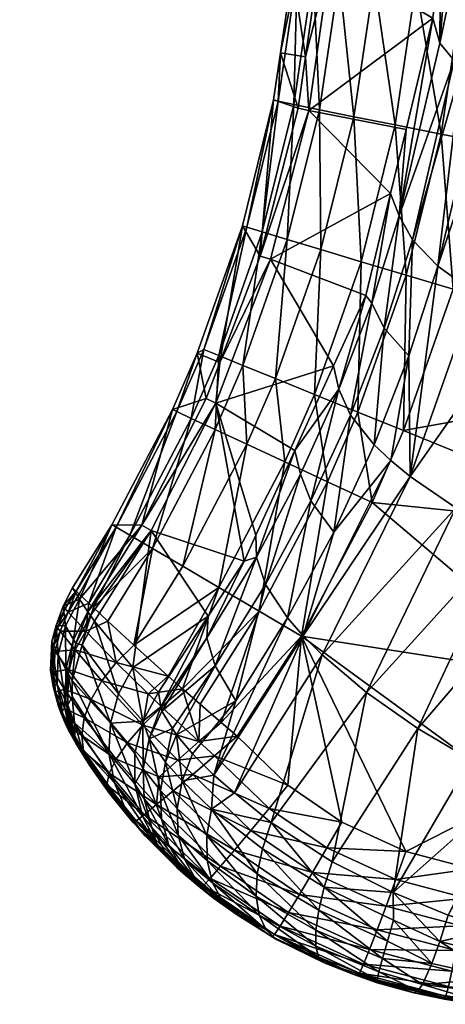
# Model space of a CAD drawing. Extents: x -0.176 to 0.176, y -0.227 to -0.001.
# Tile 20 of 256: x -0.14867 to -0.14549, y -0.04781 to -0.04047. Entities that reach past the tile are written whole.
import ezdxf

# ---------------------------------------------------------------- set-up
doc = ezdxf.new("R2010")
doc.units = 0
doc.layers.add('mesh', color=7, linetype='CONTINUOUS')

msp = doc.modelspace()

# ---------------------------------------------------------------- meshes
at = {"layer": 'mesh'}
mesh = msp.add_polyface(dxfattribs=at)
corners = [(-0.1474955, -0.0433924, -0.1514148), (-0.1475282, -0.0433773, -0.1510485), (-0.1479485, -0.0442549, -0.1514159), (-0.146973, -0.0420164, -0.1514171), (-0.1470072, -0.0420052, -0.1510505), (-0.1472937, -0.042929, -0.1514151), (-0.1467754, -0.0410676, -0.1510548), (-0.1467404, -0.0410764, -0.1514214), (-0.1468365, -0.0367152, -0.1514708), (-0.1470046, -0.0362304, -0.151114), (-0.1468726, -0.0367185, -0.1511052), (-0.1469688, -0.0362256, -0.1514794), (-0.147048, -0.0361066, -0.1511165), (-0.1472883, -0.0353124, -0.1514969), (-0.1473237, -0.0353201, -0.1511321), (-0.146854, -0.0361971, -0.1518269), (-0.1467204, -0.0366921, -0.1518186), (-0.1471837, -0.0429739, -0.1517636), (-0.1468593, -0.0420514, -0.1517658), (-0.1473878, -0.0434424, -0.1517633), (-0.147846, -0.0443145, -0.1517642), (-0.1466665, -0.0361463, -0.1521384), (-0.147177, -0.0352736, -0.1518441), (-0.1470028, -0.0430476, -0.1520758), (-0.1472107, -0.0435247, -0.1520754), (-0.1476776, -0.0444129, -0.1520761), (-0.1469737, -0.043635, -0.1523346), (-0.1467606, -0.0431462, -0.152335), (-0.1474522, -0.0445448, -0.1523353), (-0.1471819, -0.0447034, -0.152528), (-0.1466892, -0.0437673, -0.1525272), (-0.1472049, -0.043328, -0.1373248), (-0.1476878, -0.0442797, -0.1373248), (-0.1477571, -0.0442399, -0.1399415), (-0.1467979, -0.0422558, -0.1373248), (-0.1471757, -0.043026, -0.1399415), (-0.1468741, -0.0422316, -0.1399415), (-0.147278, -0.0432955, -0.1399415), (-0.1469592, -0.0354985, -0.1373248), (-0.1468717, -0.0360515, -0.1399415), (-0.1470342, -0.0355263, -0.1399415), (-0.1479799, -0.0442373, -0.1510497), (-0.1463262, -0.0430513, -0.1201713), (-0.146994, -0.0445072, -0.1209272), (-0.1469057, -0.0443147, -0.1208272), (-0.1473448, -0.0429561, -0.1510486), (-0.1466153, -0.0436815, -0.1204985)]
mesh.append_faces([[corners[k] for k in face] for face in [(0, 1, 2, 2), (3, 4, 5, 5), (3, 6, 4, 4), (7, 6, 3, 3), (8, 9, 10, 10), (11, 9, 8, 8), (11, 12, 9, 9), (13, 12, 11, 11), (13, 14, 12, 12), (11, 15, 13, 13), (8, 16, 11, 11), (3, 17, 18, 18), (5, 17, 3, 3), (5, 19, 17, 17), (0, 19, 5, 5), (0, 20, 19, 19), (2, 20, 0, 0), (15, 21, 22, 22), (17, 23, 18, 18), (17, 24, 23, 23), (19, 24, 17, 17), (19, 25, 24, 24), (20, 25, 19, 19), (23, 26, 27, 27), (24, 26, 23, 23), (24, 28, 26, 26), (25, 28, 24, 24), (26, 29, 30, 30), (28, 29, 26, 26), (31, 32, 33, 33), (34, 35, 36, 36), (31, 35, 34, 34), (31, 37, 35, 35), (33, 37, 31, 31), (38, 39, 40, 40), (1, 33, 41, 41), (1, 37, 33, 33), (4, 36, 35, 35), (6, 36, 4, 4), (12, 39, 9, 9), (14, 39, 12, 12), (14, 40, 39, 39), (34, 42, 31, 31), (31, 43, 32, 32), (31, 44, 43, 43), (0, 45, 1, 1), (5, 45, 0, 0), (5, 4, 45, 45), (45, 37, 1, 1), (45, 35, 37, 37), (4, 35, 45, 45), (46, 44, 31, 31)]])
mesh = msp.add_polyface(dxfattribs=at)
corners = [(-0.1455484, -0.042307, -0.1184191), (-0.1452269, -0.0409394, -0.1178103), (-0.1451187, -0.0410166, -0.1176574), (-0.1450939, -0.0397018, -0.117269), (-0.1453753, -0.0408334, -0.1180201), (-0.1454328, -0.0394011, -0.1179768), (-0.1455204, -0.0392455, -0.1183515), (-0.1455161, -0.0388432, -0.1181889), (-0.1440672, -0.0400262, -0.1165544), (-0.1444556, -0.0399455, -0.1167224), (-0.1444055, -0.0386397, -0.1161891), (-0.1448056, -0.0398353, -0.1169649), (-0.1449481, -0.0411002, -0.1175103), (-0.144769, -0.0385619, -0.1164458), (-0.1440046, -0.0386842, -0.1160057), (-0.1436665, -0.0400755, -0.1164643), (-0.1442233, -0.0413617, -0.1171153), (-0.1435918, -0.0386958, -0.1158997), (-0.1432125, -0.0386767, -0.1158653), (-0.143327, -0.0400918, -0.1164435), (-0.1447776, -0.0411838, -0.1173632), (-0.1446056, -0.0412438, -0.1172744), (-0.1443697, -0.0413261, -0.1171527), (-0.1453049, -0.0395537, -0.1176142), (-0.1454265, -0.0407722, -0.1181532), (-0.1453004, -0.0383246, -0.1171199), (-0.1450726, -0.0384546, -0.1167628), (-0.145446, -0.0381812, -0.1174941), (-0.1451648, -0.0413932, -0.1526821), (-0.1453648, -0.0402409, -0.1526563), (-0.1455249, -0.0413221, -0.1526496), (-0.1449997, -0.0402771, -0.1526889), (-0.1453231, -0.0396752, -0.1526608), (-0.1449568, -0.0396931, -0.1526935), (-0.1453224, -0.0385925, -0.1526711), (-0.1449562, -0.0385755, -0.1527041), (-0.1456723, -0.0396574, -0.1525452), (-0.1456714, -0.0386077, -0.1525553), (-0.1457128, -0.0402058, -0.1525407), (-0.1430371, -0.0404873, -0.1526316), (-0.143278, -0.0419052, -0.1526246), (-0.1427598, -0.0384549, -0.1526425), (-0.1458381, -0.0419323, -0.1191508), (-0.1455338, -0.0406438, -0.1184321), (-0.1434159, -0.041508, -0.117023), (-0.1439165, -0.0414362, -0.1170371), (-0.1455281, -0.0399739, -0.118646), (-0.145586, -0.0404576, -0.118872)]
mesh.append_faces([[corners[k] for k in face] for face in [(0, 1, 2, 2), (3, 1, 4, 4), (5, 6, 7, 7), (8, 9, 10, 10), (11, 12, 2, 2), (11, 9, 12, 12), (13, 9, 11, 11), (13, 10, 9, 9), (14, 8, 10, 10), (15, 8, 14, 14), (15, 16, 8, 8), (17, 18, 19, 19), (9, 20, 12, 12), (9, 21, 20, 20), (8, 21, 9, 9), (8, 22, 21, 21), (16, 22, 8, 8), (23, 4, 24, 24), (23, 3, 4, 4), (25, 3, 23, 23), (25, 26, 3, 3), (27, 23, 5, 5), (27, 25, 23, 23), (17, 15, 14, 14), (19, 15, 17, 17), (3, 2, 1, 1), (3, 11, 2, 2), (26, 11, 3, 3), (26, 13, 11, 11), (28, 29, 30, 30), (31, 29, 28, 28), (31, 32, 29, 29), (33, 32, 31, 31), (33, 34, 32, 32), (35, 34, 33, 33), (36, 32, 37, 37), (36, 29, 32, 32), (38, 29, 36, 36), (38, 30, 29, 29), (39, 28, 40, 40), (33, 39, 41, 41), (31, 39, 33, 33), (31, 28, 39, 39), (42, 43, 24, 24), (44, 45, 15, 15), (23, 24, 43, 43), (43, 6, 5, 5), (43, 46, 6, 6), (47, 46, 43, 43), (45, 16, 15, 15), (5, 23, 43, 43), (19, 44, 15, 15)]])
mesh = msp.add_polyface(dxfattribs=at)
corners = [(-0.1458381, -0.0419323, -0.1191508), (-0.1457865, -0.0412879, -0.1192842), (-0.145586, -0.0404576, -0.118872), (-0.1467404, -0.0410764, -0.1514214), (-0.1467234, -0.0407149, -0.1510573), (-0.1467754, -0.0410676, -0.1510548), (-0.1465978, -0.0401105, -0.1514282), (-0.1466333, -0.0401044, -0.1510616), (-0.1465964, -0.0396003, -0.1510662), (-0.1465606, -0.0396052, -0.1514327), (-0.1465959, -0.0386358, -0.1510768), (-0.1465598, -0.038638, -0.1514431), (-0.146442, -0.0396138, -0.1517812), (-0.1464797, -0.0401247, -0.1517768), (-0.146624, -0.041101, -0.1517701), (-0.1468593, -0.0420514, -0.1517658), (-0.146247, -0.0396258, -0.1520934), (-0.1464411, -0.0386361, -0.1517915), (-0.1462854, -0.0401461, -0.152089), (-0.1464325, -0.0411403, -0.1520823), (-0.1466722, -0.0421081, -0.152078), (-0.1459858, -0.0396406, -0.1523526), (-0.146246, -0.0386301, -0.1521035), (-0.1460252, -0.0401736, -0.1523482), (-0.1461759, -0.0411922, -0.1523415), (-0.1456723, -0.0396574, -0.1525452), (-0.1459848, -0.0386205, -0.1523627), (-0.1457128, -0.0402058, -0.1525407), (-0.1458679, -0.0412539, -0.1525341), (-0.1455249, -0.0413221, -0.1526496), (-0.1463494, -0.0400099, -0.1373248), (-0.146429, -0.040003, -0.1399415), (-0.1463134, -0.0388637, -0.1373248), (-0.146535, -0.0407453, -0.1399415), (-0.1465115, -0.0411453, -0.1373248), (-0.1465899, -0.0411296, -0.1399415), (-0.1468741, -0.0422316, -0.1399415), (-0.1463933, -0.0388656, -0.1399415), (-0.1455204, -0.0392455, -0.1183515), (-0.1455161, -0.0388432, -0.1181889), (-0.1455281, -0.0399739, -0.118646), (-0.1455338, -0.0406438, -0.1184321)]
mesh.append_faces([[corners[k] for k in face] for face in [(0, 1, 2, 2), (3, 4, 5, 5), (6, 4, 3, 3), (6, 7, 4, 4), (6, 8, 7, 7), (9, 8, 6, 6), (9, 10, 8, 8), (11, 10, 9, 9), (9, 12, 11, 11), (9, 13, 12, 12), (6, 13, 9, 9), (6, 14, 13, 13), (3, 14, 6, 6), (3, 15, 14, 14), (12, 16, 17, 17), (12, 18, 16, 16), (13, 18, 12, 12), (13, 19, 18, 18), (14, 19, 13, 13), (14, 20, 19, 19), (16, 21, 22, 22), (16, 23, 21, 21), (18, 23, 16, 16), (18, 24, 23, 23), (19, 24, 18, 18), (21, 25, 26, 26), (21, 27, 25, 25), (23, 27, 21, 21), (23, 28, 27, 27), (24, 28, 23, 23), (28, 29, 27, 27), (30, 31, 32, 32), (30, 33, 31, 31), (34, 33, 30, 30), (34, 35, 33, 33), (36, 35, 34, 34), (31, 37, 32, 32), (4, 35, 5, 5), (4, 33, 35, 35), (7, 33, 4, 4), (7, 31, 33, 33), (8, 31, 7, 7), (8, 37, 31, 31), (10, 37, 8, 8), (32, 38, 30, 30), (32, 39, 38, 38), (30, 2, 34, 34), (30, 40, 2, 2), (38, 40, 30, 30), (2, 1, 34, 34), (2, 41, 0, 0)]])
mesh = msp.add_polyface(dxfattribs=at)
corners = [(-0.1433306, -0.0430663, -0.1177049), (-0.1437751, -0.0445485, -0.1183082), (-0.1438694, -0.0436727, -0.1179055), (-0.1429578, -0.043097, -0.1178408), (-0.143423, -0.0446159, -0.1184527), (-0.1435801, -0.0431339, -0.1526208), (-0.1436052, -0.0444297, -0.1525563), (-0.1431957, -0.0432471, -0.1525569), (-0.1439779, -0.0442817, -0.15262), (-0.1464131, -0.0452056, -0.1193074), (-0.1457556, -0.0438754, -0.1187142), (-0.1454146, -0.0441091, -0.1184752), (-0.1447776, -0.0411838, -0.1173632), (-0.145273, -0.0425054, -0.1181106), (-0.1449481, -0.0411002, -0.1175103), (-0.1449284, -0.0426932, -0.1178732), (-0.1446056, -0.0412438, -0.1172744), (-0.1443697, -0.0413261, -0.1171527), (-0.1445405, -0.0428579, -0.1177207), (-0.1442233, -0.0413617, -0.1171153), (-0.1458381, -0.0419323, -0.1191508), (-0.1459019, -0.0417656, -0.1195212), (-0.1457865, -0.0412879, -0.1192842), (-0.1457381, -0.0421118, -0.1187751), (-0.1457649, -0.0429772, -0.1187257), (-0.145949, -0.0427688, -0.1190879), (-0.1455484, -0.042307, -0.1184191), (-0.1453753, -0.0408334, -0.1180201), (-0.1452269, -0.0409394, -0.1178103), (-0.1454265, -0.0407722, -0.1181532), (-0.1450277, -0.0443234, -0.1183286), (-0.1441388, -0.0429909, -0.1176547), (-0.1446261, -0.0445055, -0.118275), (-0.1451187, -0.0410166, -0.1176574), (-0.1459001, -0.0437565, -0.1188644), (-0.1460235, -0.0436392, -0.1190313), (-0.1454343, -0.0424795, -0.1526778), (-0.1457859, -0.0423745, -0.1526453), (-0.145806, -0.043534, -0.1526759), (-0.1455249, -0.0413221, -0.1526496), (-0.1451648, -0.0413932, -0.1526821), (-0.1458679, -0.0412539, -0.1525341), (-0.1460399, -0.0440694, -0.1526758), (-0.143278, -0.0419052, -0.1526246), (-0.1437294, -0.0430042, -0.117633), (-0.1437001, -0.0428645, -0.117576), (-0.1441522, -0.044448, -0.1182224), (-0.14304, -0.0415361, -0.1170978), (-0.1434159, -0.041508, -0.117023), (-0.1439165, -0.0414362, -0.1170371)]
mesh.append_faces([[corners[k] for k in face] for face in [(0, 1, 2, 2), (3, 4, 1, 1), (5, 6, 7, 7), (5, 8, 6, 6), (9, 10, 11, 11), (12, 13, 14, 14), (12, 15, 13, 13), (16, 15, 12, 12), (17, 15, 16, 16), (17, 18, 15, 15), (19, 18, 17, 17), (20, 21, 22, 22), (23, 24, 25, 25), (23, 26, 24, 24), (27, 26, 23, 23), (27, 28, 26, 26), (29, 23, 20, 20), (29, 27, 23, 23), (30, 31, 32, 32), (30, 18, 31, 31), (11, 18, 30, 30), (11, 15, 18, 18), (10, 15, 11, 11), (10, 13, 15, 15), (13, 33, 14, 14), (13, 26, 33, 33), (10, 26, 13, 13), (10, 24, 26, 26), (34, 24, 10, 10), (34, 35, 24, 24), (36, 37, 38, 38), (36, 39, 37, 37), (40, 39, 36, 36), (41, 37, 39, 39), (8, 38, 42, 42), (5, 38, 8, 8), (5, 36, 38, 38), (43, 36, 5, 5), (43, 40, 36, 36), (0, 44, 45, 45), (1, 46, 2, 2), (0, 2, 44, 44), (47, 45, 48, 48), (47, 0, 45, 45), (31, 44, 46, 46), (31, 45, 44, 44), (49, 18, 19, 19), (49, 31, 18, 18), (49, 45, 31, 31), (48, 45, 49, 49), (32, 31, 46, 46), (44, 2, 46, 46)]])
mesh = msp.add_polyface(dxfattribs=at)
corners = [(-0.1468337, -0.0446825, -0.1200198), (-0.1465739, -0.0438578, -0.1201114), (-0.1464968, -0.0440573, -0.1197121), (-0.1465524, -0.0450656, -0.119462), (-0.1459001, -0.0437565, -0.1188644), (-0.1457556, -0.0438754, -0.1187142), (-0.1460416, -0.0425821, -0.1194708), (-0.1459019, -0.0417656, -0.1195212), (-0.1458381, -0.0419323, -0.1191508), (-0.1460858, -0.042527, -0.1198991), (-0.1462864, -0.0432241, -0.1197912), (-0.1463262, -0.0430513, -0.1201713), (-0.145949, -0.0427688, -0.1190879), (-0.1460235, -0.0436392, -0.1190313), (-0.1462014, -0.0434175, -0.1194005), (-0.1457649, -0.0429772, -0.1187257), (-0.1457381, -0.0421118, -0.1187751), (-0.1463257, -0.0442921, -0.1193353), (-0.1460399, -0.0440694, -0.1526758), (-0.1461459, -0.043396, -0.1526432), (-0.1463723, -0.0439147, -0.152643), (-0.145806, -0.043534, -0.1526759), (-0.1457859, -0.0423745, -0.1526453), (-0.146973, -0.0420164, -0.1514171), (-0.1468593, -0.0420514, -0.1517658), (-0.1467404, -0.0410764, -0.1514214), (-0.1466722, -0.0421081, -0.152078), (-0.146624, -0.041101, -0.1517701), (-0.1470028, -0.0430476, -0.1520758), (-0.1464325, -0.0411403, -0.1520823), (-0.1464217, -0.0421837, -0.1523372), (-0.1461759, -0.0411922, -0.1523415), (-0.1467606, -0.0431462, -0.152335), (-0.1461209, -0.0422741, -0.1525297), (-0.1458679, -0.0412539, -0.1525341), (-0.1464698, -0.0432644, -0.1525275), (-0.1466892, -0.0437673, -0.1525272), (-0.1469737, -0.043635, -0.1523346), (-0.1468808, -0.0448802, -0.152644), (-0.1471819, -0.0447034, -0.152528), (-0.1467979, -0.0422558, -0.1373248), (-0.1468741, -0.0422316, -0.1399415), (-0.1465115, -0.0411453, -0.1373248), (-0.1467754, -0.0410676, -0.1510548), (-0.1465899, -0.0411296, -0.1399415), (-0.1457865, -0.0412879, -0.1192842), (-0.1469027, -0.0444775, -0.1204283), (-0.1466153, -0.0436815, -0.1204985), (-0.1469057, -0.0443147, -0.1208272), (-0.1472049, -0.043328, -0.1373248)]
mesh.append_faces([[corners[k] for k in face] for face in [(0, 1, 2, 2), (3, 4, 5, 5), (6, 7, 8, 8), (6, 9, 7, 7), (10, 9, 6, 6), (10, 11, 9, 9), (12, 13, 14, 14), (12, 15, 13, 13), (6, 14, 10, 10), (6, 12, 14, 14), (8, 12, 6, 6), (8, 16, 12, 12), (17, 13, 4, 4), (17, 14, 13, 13), (2, 14, 17, 17), (2, 10, 14, 14), (1, 10, 2, 2), (18, 19, 20, 20), (21, 19, 18, 18), (21, 22, 19, 19), (23, 24, 25, 25), (24, 26, 27, 27), (24, 28, 26, 26), (29, 30, 31, 31), (26, 30, 29, 29), (26, 32, 30, 30), (28, 32, 26, 26), (31, 33, 34, 34), (30, 33, 31, 31), (30, 35, 33, 33), (32, 35, 30, 30), (32, 36, 35, 35), (37, 36, 32, 32), (33, 22, 34, 34), (33, 19, 22, 22), (35, 19, 33, 33), (35, 20, 19, 19), (36, 20, 35, 35), (36, 38, 20, 20), (39, 38, 36, 36), (40, 41, 42, 42), (43, 44, 41, 41), (42, 7, 40, 40), (42, 45, 7, 7), (40, 9, 11, 11), (7, 9, 40, 40), (46, 47, 1, 1), (48, 47, 46, 46), (47, 11, 10, 10), (1, 47, 10, 10), (49, 11, 47, 47)]])
mesh = msp.add_polyface(dxfattribs=at)
corners = [(-0.1481601, -0.0448858, -0.1399415), (-0.1481409, -0.0449134, -0.1386329), (-0.1482488, -0.0451212, -0.1386367), (-0.1482669, -0.0450913, -0.1399437), (-0.1483055, -0.0453483, -0.138642), (-0.1481108, -0.0449555, -0.1373248), (-0.1478242, -0.0452999, -0.127442), (-0.1479315, -0.045498, -0.1274453), (-0.1482224, -0.0447908, -0.1459405), (-0.1483253, -0.0449889, -0.1459427), (-0.1483234, -0.045316, -0.1399468), (-0.1482235, -0.0447538, -0.1515407), (-0.1483061, -0.0448872, -0.1515146), (-0.1481534, -0.04482, -0.1517618), (-0.1479485, -0.0442549, -0.1514159), (-0.1475282, -0.0433773, -0.1510485), (-0.1479799, -0.0442373, -0.1510497), (-0.147846, -0.0443145, -0.1517642), (-0.148118, -0.0448535, -0.1518735), (-0.1476878, -0.0442797, -0.1373248), (-0.1477571, -0.0442399, -0.1399415), (-0.1482737, -0.0447069, -0.1510512), (-0.1482775, -0.0455165, -0.1373423), (-0.1482773, -0.0453976, -0.1373377), (-0.1482593, -0.0457123, -0.1373504), (-0.1483077, -0.0455823, -0.1386485), (-0.1482023, -0.0451315, -0.1373293), (-0.1480021, -0.0459398, -0.1274576), (-0.1479918, -0.0457149, -0.1274506), (-0.1477495, -0.0457016, -0.1214505), (-0.1480099, -0.0449546, -0.1520706), (-0.1479471, -0.0452627, -0.1522923), (-0.1478163, -0.0451339, -0.1523426), (-0.1481735, -0.0450286, -0.1519321), (-0.1480548, -0.0453994, -0.1522152), (-0.1477108, -0.0454974, -0.152502), (-0.1482531, -0.0451688, -0.1518717), (-0.1483665, -0.0450306, -0.1514819), (-0.1482462, -0.0447324, -0.151417), (-0.1483336, -0.045462, -0.1517128), (-0.148332, -0.0456062, -0.1516189), (-0.1481863, -0.0456767, -0.1519927), (-0.1481355, -0.0455391, -0.1521142), (-0.148307, -0.0453147, -0.151798), (-0.1477493, -0.0457299, -0.1524795), (-0.1483446, -0.0448437, -0.151053), (-0.1483298, -0.0448616, -0.1513715), (-0.1476776, -0.0444129, -0.1520761)]
mesh.append_faces([[corners[k] for k in face] for face in [(0, 1, 2, 2), (3, 2, 4, 4), (3, 0, 2, 2), (5, 6, 7, 7), (3, 8, 0, 0), (3, 9, 8, 8), (10, 9, 3, 3), (11, 12, 13, 13), (14, 15, 16, 16), (14, 13, 17, 17), (11, 13, 14, 14), (13, 18, 17, 17), (19, 0, 20, 20), (19, 1, 0, 0), (5, 1, 19, 19), (20, 0, 8, 8), (16, 8, 21, 21), (16, 20, 8, 8), (22, 4, 23, 23), (24, 25, 22, 22), (4, 2, 23, 23), (26, 1, 5, 5), (26, 2, 1, 1), (26, 23, 2, 2), (23, 27, 22, 22), (7, 26, 5, 5), (28, 26, 7, 7), (28, 23, 26, 26), (6, 29, 7, 7), (30, 31, 32, 32), (30, 33, 31, 31), (18, 33, 30, 30), (13, 33, 18, 18), (13, 12, 33, 33), (31, 34, 35, 35), (31, 36, 34, 34), (33, 36, 31, 31), (33, 37, 36, 36), (12, 37, 33, 33), (38, 12, 11, 11), (39, 40, 41, 41), (42, 39, 41, 41), (43, 39, 42, 42), (43, 34, 36, 36), (42, 34, 43, 43), (42, 44, 34, 34), (45, 38, 21, 21), (45, 46, 38, 38), (16, 21, 38, 38), (14, 38, 11, 11), (30, 47, 18, 18), (14, 16, 38, 38)]])
mesh = msp.add_polyface(dxfattribs=at)
corners = [(-0.1452991, -0.0468026, -0.1526274), (-0.1457868, -0.0466732, -0.1526409), (-0.1458623, -0.046882, -0.1526154), (-0.1463761, -0.0466466, -0.15263), (-0.146265, -0.0464534, -0.1526548), (-0.1464828, -0.0468294, -0.1525563), (-0.1468081, -0.0463519, -0.152643), (-0.146667, -0.0461788, -0.152667), (-0.1469433, -0.0465158, -0.1525697), (-0.1470656, -0.046662, -0.1524508), (-0.1472148, -0.0459599, -0.152656), (-0.1449506, -0.0462486, -0.1526247), (-0.1446053, -0.0464544, -0.1525616), (-0.1456993, -0.0457555, -0.1189251), (-0.1463365, -0.0467494, -0.1193537), (-0.1460801, -0.0454881, -0.1190657), (-0.1466699, -0.0449302, -0.1196349), (-0.1463257, -0.0442921, -0.1193353), (-0.1465524, -0.0450656, -0.119462), (-0.1464968, -0.0440573, -0.1197121), (-0.1468337, -0.0446825, -0.1200198), (-0.1469027, -0.0444775, -0.1204283), (-0.1465739, -0.0438578, -0.1201114), (-0.147055, -0.0455488, -0.1199276), (-0.1472189, -0.0461034, -0.1199459), (-0.1446261, -0.0445055, -0.118275), (-0.1453033, -0.0459904, -0.1188847), (-0.1450277, -0.0443234, -0.1183286), (-0.1454146, -0.0441091, -0.1184752), (-0.1464131, -0.0452056, -0.1193074), (-0.1457556, -0.0438754, -0.1187142), (-0.1459001, -0.0437565, -0.1188644), (-0.1471648, -0.0457115, -0.1526754), (-0.1470452, -0.0458135, -0.1526794), (-0.1465649, -0.0450659, -0.1526771), (-0.1463723, -0.0439147, -0.152643), (-0.1468808, -0.0448802, -0.152644), (-0.1460399, -0.0440694, -0.1526758), (-0.1444793, -0.0453928, -0.1526217), (-0.1439779, -0.0442817, -0.15262), (-0.1467911, -0.0464574, -0.1195486), (-0.146396, -0.0469384, -0.119433), (-0.1468574, -0.0466529, -0.1196179), (-0.1449243, -0.0469646, -0.1525635), (-0.1447628, -0.0470303, -0.1525036), (-0.1449653, -0.0461629, -0.1189229), (-0.1454719, -0.0471479, -0.1193263), (-0.1458819, -0.0469785, -0.1192988), (-0.1470656, -0.0462368, -0.1197828), (-0.1448275, -0.045992, -0.1188537), (-0.1444815, -0.0453506, -0.1185912), (-0.1447443, -0.0458378, -0.1187907)]
mesh.append_faces([[corners[k] for k in face] for face in [(0, 1, 2, 2), (3, 1, 4, 4), (3, 2, 1, 1), (5, 2, 3, 3), (6, 4, 7, 7), (6, 3, 4, 4), (8, 3, 6, 6), (8, 5, 3, 3), (9, 5, 8, 8), (10, 6, 7, 7), (11, 0, 12, 12), (13, 14, 15, 15), (16, 17, 18, 18), (16, 19, 17, 17), (20, 19, 16, 16), (21, 22, 20, 20), (16, 23, 20, 20), (18, 24, 16, 16), (13, 25, 26, 26), (13, 27, 25, 25), (15, 27, 13, 13), (15, 28, 27, 27), (29, 28, 15, 15), (18, 30, 29, 29), (17, 31, 18, 18), (32, 33, 34, 34), (34, 35, 36, 36), (37, 35, 34, 34), (34, 4, 1, 1), (34, 7, 4, 4), (33, 7, 34, 34), (11, 1, 0, 0), (11, 34, 1, 1), (38, 34, 11, 11), (38, 37, 34, 34), (39, 37, 38, 38), (40, 41, 42, 42), (14, 41, 40, 40), (12, 0, 43, 43), (43, 44, 12, 12), (45, 46, 47, 47), (13, 47, 14, 14), (26, 47, 13, 13), (15, 40, 29, 29), (14, 40, 15, 15), (29, 48, 18, 18), (40, 48, 29, 29), (26, 45, 47, 47), (26, 49, 45, 45), (25, 49, 26, 26), (45, 49, 46, 46), (49, 50, 51, 51)]])
mesh = msp.add_polyface(dxfattribs=at)
corners = [(-0.1476089, -0.0456262, -0.120874), (-0.1477016, -0.045834, -0.1208944), (-0.1476145, -0.0455935, -0.1210057), (-0.1475277, -0.0457556, -0.1205566), (-0.1475798, -0.0460074, -0.1204762), (-0.1474979, -0.0458031, -0.12044), (-0.1473325, -0.0458537, -0.1526473), (-0.1471648, -0.0457115, -0.1526754), (-0.1473223, -0.0455745, -0.1526344), (-0.1470452, -0.0458135, -0.1526794), (-0.1474533, -0.0454605, -0.1526002), (-0.1476104, -0.0455942, -0.1525599), (-0.1477108, -0.0454974, -0.152502), (-0.1472718, -0.0450789, -0.1207391), (-0.147263, -0.0449181, -0.1211463), (-0.146994, -0.0445072, -0.1209272), (-0.1472108, -0.0452887, -0.120321), (-0.147055, -0.0455488, -0.1199276), (-0.1476334, -0.0454838, -0.1214478), (-0.1469057, -0.0443147, -0.1208272), (-0.1469027, -0.0444775, -0.1204283), (-0.1468337, -0.0446825, -0.1200198), (-0.1466699, -0.0449302, -0.1196349), (-0.1472189, -0.0461034, -0.1199459), (-0.1468808, -0.0448802, -0.152644), (-0.1465649, -0.0450659, -0.1526771), (-0.147846, -0.0443145, -0.1517642), (-0.148118, -0.0448535, -0.1518735), (-0.1476776, -0.0444129, -0.1520761), (-0.1471819, -0.0447034, -0.152528), (-0.1478242, -0.0452999, -0.127442), (-0.1481108, -0.0449555, -0.1373248), (-0.1476878, -0.0442797, -0.1373248), (-0.1477495, -0.0457016, -0.1214505), (-0.1477459, -0.0460556, -0.1209288), (-0.1478089, -0.0459421, -0.1214557), (-0.1475598, -0.0453658, -0.1525463), (-0.1479471, -0.0452627, -0.1522923), (-0.1478163, -0.0451339, -0.1523426), (-0.1477493, -0.0457299, -0.1524795), (-0.1480548, -0.0453994, -0.1522152), (-0.1478639, -0.0458616, -0.1523624), (-0.147489, -0.045991, -0.1525716), (-0.147379, -0.045945, -0.1201773), (-0.1474522, -0.0445448, -0.1523353), (-0.1480099, -0.0449546, -0.1520706)]
mesh.append_faces([[corners[k] for k in face] for face in [(0, 1, 2, 2), (3, 1, 0, 0), (3, 4, 1, 1), (5, 4, 3, 3), (6, 7, 8, 8), (6, 9, 7, 7), (10, 6, 8, 8), (10, 11, 6, 6), (12, 11, 10, 10), (13, 14, 15, 15), (5, 3, 16, 16), (17, 5, 16, 16), (0, 16, 3, 3), (0, 13, 16, 16), (2, 13, 0, 0), (2, 14, 13, 13), (18, 14, 2, 2), (15, 19, 20, 20), (20, 13, 15, 15), (20, 16, 13, 13), (21, 16, 20, 20), (21, 17, 16, 16), (22, 23, 17, 17), (24, 8, 7, 7), (24, 10, 8, 8), (25, 24, 7, 7), (26, 27, 28, 28), (29, 10, 24, 24), (14, 18, 30, 30), (30, 31, 32, 32), (32, 14, 30, 30), (32, 15, 14, 14), (18, 33, 30, 30), (34, 35, 33, 33), (2, 33, 18, 18), (2, 1, 33, 33), (1, 34, 33, 33), (10, 36, 12, 12), (36, 37, 12, 12), (38, 37, 36, 36), (11, 39, 6, 6), (12, 39, 11, 11), (12, 40, 39, 39), (41, 42, 39, 39), (23, 43, 17, 17), (17, 43, 5, 5), (29, 38, 36, 36), (28, 38, 44, 44), (45, 38, 28, 28), (44, 38, 29, 29), (36, 10, 29, 29)]])
mesh = msp.add_polyface(dxfattribs=at)
corners = [(-0.1483234, -0.045316, -0.1399468), (-0.1483055, -0.0453483, -0.138642), (-0.1483077, -0.0455823, -0.1386485), (-0.1482669, -0.0450913, -0.1399437), (-0.1483268, -0.0455475, -0.1399505), (-0.1482775, -0.0455165, -0.1373423), (-0.1484181, -0.0454436, -0.1510627), (-0.1483887, -0.0454278, -0.1459495), (-0.1483461, -0.0456468, -0.1459536), (-0.1484389, -0.0453221, -0.1510604), (-0.1484289, -0.0451066, -0.1510567), (-0.1483816, -0.0452048, -0.1459458), (-0.1483446, -0.0448437, -0.151053), (-0.1482224, -0.0447908, -0.1459405), (-0.1483253, -0.0449889, -0.1459427), (-0.1482737, -0.0447069, -0.1510512), (-0.1482768, -0.0457737, -0.1399546), (-0.1483061, -0.0448872, -0.1515146), (-0.1483865, -0.0450057, -0.1513493), (-0.1483665, -0.0450306, -0.1514819), (-0.1483298, -0.0448616, -0.1513715), (-0.1484292, -0.0453097, -0.1512942), (-0.1484031, -0.0451804, -0.1514433), (-0.148415, -0.045333, -0.1513999), (-0.1484199, -0.0451563, -0.1513233), (-0.1649609, -0.0453097, -0.1512942), (-0.1649497, -0.0452913, -0.1510598), (-0.1649568, -0.0451372, -0.1510572), (-0.1483793, -0.0455917, -0.1510656), (-0.148256, -0.045851, -0.1459579), (-0.1483212, -0.0457345, -0.1510687), (-0.148397, -0.0449876, -0.1510549), (-0.1483643, -0.0456305, -0.1513032), (-0.1483029, -0.0457681, -0.1512523), (-0.1483023, -0.0457432, -0.1515189), (-0.1482462, -0.0447324, -0.151417), (-0.148332, -0.0456062, -0.1516189), (-0.148402, -0.0454843, -0.1513529), (-0.1483336, -0.045462, -0.1517128), (-0.148307, -0.0453147, -0.151798), (-0.1482531, -0.0451688, -0.1518717), (-0.1649881, -0.0454843, -0.1513529), (-0.1649663, -0.0454446, -0.1510627)]
mesh.append_faces([[corners[k] for k in face] for face in [(0, 1, 2, 2), (3, 1, 0, 0), (4, 0, 2, 2), (5, 2, 1, 1), (6, 7, 8, 8), (9, 7, 6, 6), (10, 7, 9, 9), (10, 11, 7, 7), (12, 13, 14, 14), (15, 13, 12, 12), (0, 11, 14, 14), (4, 11, 0, 0), (4, 7, 11, 11), (16, 7, 4, 4), (16, 8, 7, 7), (17, 18, 19, 19), (20, 18, 17, 17), (9, 6, 21, 21), (22, 21, 23, 23), (24, 21, 22, 22), (24, 9, 21, 21), (10, 9, 24, 24), (24, 18, 10, 10), (24, 19, 18, 18), (22, 19, 24, 24), (25, 26, 27, 27), (28, 29, 30, 30), (28, 8, 29, 29), (6, 8, 28, 28), (31, 11, 10, 10), (31, 14, 11, 11), (12, 14, 31, 31), (32, 33, 34, 34), (35, 20, 17, 17), (32, 30, 33, 33), (32, 28, 30, 30), (36, 32, 34, 34), (37, 32, 36, 36), (37, 28, 32, 32), (6, 28, 37, 37), (38, 37, 36, 36), (23, 37, 38, 38), (21, 37, 23, 23), (21, 6, 37, 37), (39, 23, 38, 38), (22, 23, 39, 39), (22, 40, 19, 19), (39, 40, 22, 22), (31, 20, 12, 12), (31, 18, 20, 20), (31, 10, 18, 18), (41, 42, 26, 26)]])
mesh = msp.add_polyface(dxfattribs=at)
corners = [(-0.1478728, -0.046368, -0.1274756), (-0.1477398, -0.0465496, -0.1274856), (-0.1477747, -0.0465055, -0.1284086), (-0.1474979, -0.0458031, -0.12044), (-0.1474561, -0.0461471, -0.1202232), (-0.1475798, -0.0460074, -0.1204762), (-0.1472189, -0.0461034, -0.1199459), (-0.1472368, -0.0463566, -0.1199244), (-0.1477395, -0.0462792, -0.1209752), (-0.1475559, -0.0466249, -0.1207022), (-0.1476827, -0.0464933, -0.1210314), (-0.1476096, -0.0464287, -0.1206106), (-0.1474856, -0.0465525, -0.1203902), (-0.1474364, -0.046736, -0.1205032), (-0.1477459, -0.0460556, -0.1209288), (-0.1476177, -0.0462194, -0.120534), (-0.1474922, -0.0463529, -0.1202953), (-0.1472708, -0.0467404, -0.1201299), (-0.1472728, -0.0465542, -0.1200134), (-0.1477016, -0.045834, -0.1208944), (-0.147489, -0.045991, -0.1525716), (-0.1473769, -0.0460982, -0.1525832), (-0.1472148, -0.0459599, -0.152656), (-0.1470452, -0.0458135, -0.1526794), (-0.1473325, -0.0458537, -0.1526473), (-0.1476267, -0.0461167, -0.152452), (-0.1475232, -0.0462215, -0.1524645), (-0.146667, -0.0461788, -0.152667), (-0.1468081, -0.0463519, -0.152643), (-0.1469433, -0.0465158, -0.1525697), (-0.1470656, -0.046662, -0.1524508), (-0.1476442, -0.0466163, -0.121481), (-0.1479617, -0.0461613, -0.1274661), (-0.1477525, -0.0464095, -0.1214713), (-0.1480021, -0.0459398, -0.1274576), (-0.1478097, -0.0461691, -0.1214624), (-0.1478089, -0.0459421, -0.1214557), (-0.147379, -0.045945, -0.1201773), (-0.1470656, -0.0462368, -0.1197828), (-0.1467911, -0.0464574, -0.1195486), (-0.1468574, -0.0466529, -0.1196179), (-0.1477493, -0.0457299, -0.1524795), (-0.1476464, -0.0463236, -0.152306), (-0.1480011, -0.0460901, -0.1520402), (-0.1477402, -0.0463992, -0.1521158), (-0.1479491, -0.0459834, -0.1522138), (-0.1478639, -0.0458616, -0.1523624), (-0.147169, -0.0467833, -0.1522924), (-0.1477998, -0.0464446, -0.1519034), (-0.1472481, -0.0468735, -0.1521025), (-0.1465524, -0.0450656, -0.119462)]
mesh.append_faces([[corners[k] for k in face] for face in [(0, 1, 2, 2), (3, 4, 5, 5), (4, 6, 7, 7), (8, 9, 10, 10), (11, 9, 8, 8), (12, 13, 11, 11), (14, 11, 8, 8), (15, 11, 14, 14), (15, 12, 11, 11), (16, 12, 15, 15), (16, 17, 12, 12), (18, 17, 16, 16), (19, 15, 14, 14), (5, 15, 19, 19), (5, 16, 15, 15), (4, 16, 5, 5), (4, 18, 16, 16), (7, 18, 4, 4), (20, 21, 22, 22), (22, 23, 24, 24), (24, 20, 22, 22), (25, 21, 20, 20), (26, 21, 25, 25), (22, 27, 23, 23), (21, 28, 22, 22), (21, 29, 28, 28), (26, 29, 21, 21), (26, 30, 29, 29), (31, 1, 0, 0), (32, 33, 31, 31), (34, 35, 33, 33), (10, 33, 35, 35), (31, 33, 10, 10), (35, 36, 14, 14), (37, 4, 3, 3), (7, 6, 38, 38), (4, 37, 6, 6), (39, 7, 38, 38), (39, 40, 7, 7), (8, 10, 35, 35), (14, 8, 35, 35), (24, 41, 20, 20), (42, 43, 44, 44), (45, 43, 42, 42), (25, 42, 26, 26), (25, 45, 42, 42), (46, 45, 25, 25), (25, 20, 46, 46), (42, 30, 26, 26), (44, 47, 42, 42), (48, 49, 44, 44), (50, 38, 6, 6)]])
mesh = msp.add_polyface(dxfattribs=at)
corners = [(-0.1481517, -0.0460202, -0.1386634), (-0.1481761, -0.0459822, -0.139959), (-0.1482768, -0.0457737, -0.1399546), (-0.1482555, -0.0458105, -0.1386557), (-0.1483268, -0.0455475, -0.1399505), (-0.1483077, -0.0455823, -0.1386485), (-0.1479617, -0.0461613, -0.1274661), (-0.1480021, -0.0459398, -0.1274576), (-0.1477525, -0.0464095, -0.1214713), (-0.1483461, -0.0456468, -0.1459536), (-0.148256, -0.045851, -0.1459579), (-0.1482041, -0.0459016, -0.1373592), (-0.1481134, -0.0460778, -0.1373685), (-0.1482593, -0.0457123, -0.1373504), (-0.1477747, -0.0465055, -0.1284086), (-0.1478728, -0.046368, -0.1274756), (-0.1482773, -0.0453976, -0.1373377), (-0.1479918, -0.0457149, -0.1274506), (-0.1476442, -0.0466163, -0.121481), (-0.1482775, -0.0455165, -0.1373423), (-0.1478097, -0.0461691, -0.1214624), (-0.1478089, -0.0459421, -0.1214557), (-0.1477495, -0.0457016, -0.1214505), (-0.1479315, -0.045498, -0.1274453), (-0.1477998, -0.0464446, -0.1519034), (-0.1479979, -0.0462398, -0.1516499), (-0.1478223, -0.0464574, -0.1516797), (-0.1480176, -0.0461768, -0.1518495), (-0.1481464, -0.0460282, -0.1515532), (-0.1481919, -0.0459257, -0.1517071), (-0.1482455, -0.0458689, -0.151416), (-0.1483023, -0.0457432, -0.1515189), (-0.1483029, -0.0457681, -0.1512523), (-0.1477402, -0.0463992, -0.1521158), (-0.1480011, -0.0460901, -0.1520402), (-0.1482053, -0.0458071, -0.1518554), (-0.148332, -0.0456062, -0.1516189), (-0.1479491, -0.0459834, -0.1522138), (-0.1481863, -0.0456767, -0.1519927), (-0.1478639, -0.0458616, -0.1523624), (-0.1481355, -0.0455391, -0.1521142), (-0.1477493, -0.0457299, -0.1524795), (-0.1483212, -0.0457345, -0.1510687)]
mesh.append_faces([[corners[k] for k in face] for face in [(0, 1, 2, 2), (2, 3, 0, 0), (2, 4, 3, 3), (4, 5, 3, 3), (6, 7, 8, 8), (1, 9, 2, 2), (1, 10, 9, 9), (0, 11, 12, 12), (0, 3, 11, 11), (3, 13, 11, 11), (3, 5, 13, 13), (11, 14, 12, 12), (11, 15, 14, 14), (11, 6, 15, 15), (13, 6, 11, 11), (16, 17, 7, 7), (18, 15, 6, 6), (13, 7, 6, 6), (13, 19, 7, 7), (17, 20, 7, 7), (21, 20, 17, 17), (17, 22, 21, 21), (23, 22, 17, 17), (24, 25, 26, 26), (27, 25, 24, 24), (27, 28, 25, 25), (29, 28, 27, 27), (29, 30, 28, 28), (31, 30, 29, 29), (31, 32, 30, 30), (33, 27, 24, 24), (34, 27, 33, 33), (34, 29, 27, 27), (35, 29, 34, 34), (35, 31, 29, 29), (36, 31, 35, 35), (37, 35, 34, 34), (38, 35, 37, 37), (38, 36, 35, 35), (39, 38, 37, 37), (40, 38, 39, 39), (39, 41, 40, 40), (26, 10, 1, 1), (0, 26, 1, 1), (32, 42, 10, 10), (32, 28, 30, 30), (10, 28, 32, 32), (25, 28, 10, 10), (10, 26, 25, 25), (26, 12, 14, 14), (0, 12, 26, 26)]])
mesh = msp.add_polyface(dxfattribs=at)
corners = [(-0.14683, -0.0472578, -0.1202077), (-0.1463977, -0.0475043, -0.1202808), (-0.1467517, -0.0473288, -0.1203981), (-0.1468815, -0.0471489, -0.1200264), (-0.1464384, -0.0474617, -0.1200756), (-0.146459, -0.0473793, -0.1198797), (-0.1469037, -0.047007, -0.1198626), (-0.1464587, -0.0472608, -0.1197022), (-0.1468955, -0.046839, -0.1197243), (-0.1464373, -0.0471115, -0.119551), (-0.1459624, -0.0474718, -0.1196572), (-0.1459258, -0.0473416, -0.119503), (-0.1468574, -0.0466529, -0.1196179), (-0.146396, -0.0469384, -0.119433), (-0.1458798, -0.0471843, -0.1193795), (-0.1464828, -0.0468294, -0.1525563), (-0.1459353, -0.0470799, -0.1525412), (-0.1458623, -0.046882, -0.1526154), (-0.1465797, -0.0469928, -0.1524373), (-0.146002, -0.0472569, -0.152422), (-0.1466619, -0.0471285, -0.152279), (-0.1460592, -0.0474041, -0.1522637), (-0.1467254, -0.0472297, -0.1520893), (-0.1467669, -0.0472914, -0.1518778), (-0.146104, -0.0475142, -0.1520744), (-0.1470656, -0.046662, -0.1524508), (-0.147169, -0.0467833, -0.1522924), (-0.1472481, -0.0468735, -0.1521025), (-0.1470359, -0.0471382, -0.1516609), (-0.1467843, -0.0473104, -0.1516551), (-0.1449692, -0.0472995, -0.1194711), (-0.1450303, -0.0474722, -0.119582), (-0.1451264, -0.0472517, -0.1194248), (-0.1447931, -0.0473377, -0.1195579), (-0.1448074, -0.0472493, -0.1524411), (-0.1447628, -0.0470303, -0.1525036), (-0.144962, -0.0471972, -0.1525068), (-0.144576, -0.0471018, -0.15239), (-0.1450161, -0.0474055, -0.1523985), (-0.1448672, -0.0474453, -0.1523323), (-0.1444779, -0.0473507, -0.1522266), (-0.1443919, -0.0459735, -0.1188889), (-0.1455933, -0.0475075, -0.119601), (-0.1455338, -0.047344, -0.1194421), (-0.1458819, -0.0469785, -0.1192988), (-0.1463365, -0.0467494, -0.1193537), (-0.1454719, -0.0471479, -0.1193263), (-0.1453385, -0.0470204, -0.152601), (-0.1452991, -0.0468026, -0.1526274), (-0.1453772, -0.0472269, -0.1525263), (-0.1454133, -0.0474117, -0.1524069), (-0.1449243, -0.0469646, -0.1525635), (-0.1448275, -0.045992, -0.1188537), (-0.147047, -0.0471464, -0.1205829)]
mesh.append_faces([[corners[k] for k in face] for face in [(0, 1, 2, 2), (3, 4, 0, 0), (5, 4, 3, 3), (6, 5, 3, 3), (7, 5, 6, 6), (8, 7, 6, 6), (9, 7, 8, 8), (9, 10, 7, 7), (11, 10, 9, 9), (12, 9, 8, 8), (13, 9, 12, 12), (13, 11, 9, 9), (14, 11, 13, 13), (15, 16, 17, 17), (18, 16, 15, 15), (18, 19, 16, 16), (20, 19, 18, 18), (20, 21, 19, 19), (22, 21, 20, 20), (23, 24, 22, 22), (25, 18, 15, 15), (26, 20, 18, 18), (27, 22, 20, 20), (28, 29, 23, 23), (30, 31, 32, 32), (33, 31, 30, 30), (34, 35, 36, 36), (34, 37, 35, 35), (38, 34, 36, 36), (39, 40, 34, 34), (32, 41, 30, 30), (14, 42, 11, 11), (43, 42, 14, 14), (44, 13, 45, 45), (44, 14, 13, 13), (44, 43, 14, 14), (46, 43, 44, 44), (17, 47, 48, 48), (16, 47, 17, 17), (16, 49, 47, 47), (19, 49, 16, 16), (50, 49, 19, 19), (32, 43, 46, 46), (32, 31, 43, 43), (36, 35, 51, 51), (38, 36, 49, 49), (47, 51, 48, 48), (47, 36, 51, 51), (47, 49, 36, 36), (46, 52, 32, 32), (29, 53, 2, 2)]])
mesh = msp.add_polyface(dxfattribs=at)
corners = [(-0.1473245, -0.0469398, -0.1209115), (-0.1474321, -0.0468491, -0.1211606), (-0.1475784, -0.0466866, -0.1210943), (-0.1474593, -0.0467981, -0.1208042), (-0.1472223, -0.0470203, -0.120761), (-0.1473472, -0.0468946, -0.1206289), (-0.1476827, -0.0464933, -0.1210314), (-0.1475559, -0.0466249, -0.1207022), (-0.1474364, -0.046736, -0.1205032), (-0.1471551, -0.0470438, -0.1204216), (-0.147231, -0.0469063, -0.1202682), (-0.14683, -0.0472578, -0.1202077), (-0.1468815, -0.0471489, -0.1200264), (-0.1476096, -0.0464287, -0.1206106), (-0.1474856, -0.0465525, -0.1203902), (-0.1472708, -0.0467404, -0.1201299), (-0.1469037, -0.047007, -0.1198626), (-0.1472728, -0.0465542, -0.1200134), (-0.1468955, -0.046839, -0.1197243), (-0.1472368, -0.0463566, -0.1199244), (-0.1468574, -0.0466529, -0.1196179), (-0.147299, -0.0469281, -0.1518905), (-0.1473191, -0.0469443, -0.1516674), (-0.1470359, -0.0471382, -0.1516609), (-0.147169, -0.0467833, -0.1522924), (-0.1465797, -0.0469928, -0.1524373), (-0.1470656, -0.046662, -0.1524508), (-0.1472481, -0.0468735, -0.1521025), (-0.1466619, -0.0471285, -0.152279), (-0.1467254, -0.0472297, -0.1520893), (-0.1467669, -0.0472914, -0.1518778), (-0.1472721, -0.0469818, -0.121036), (-0.1474885, -0.0467989, -0.1214915), (-0.1477398, -0.0465496, -0.1274856), (-0.1477747, -0.0465055, -0.1284086), (-0.1476442, -0.0466163, -0.121481), (-0.147047, -0.0471464, -0.1205829), (-0.1467517, -0.0473288, -0.1203981), (-0.1476464, -0.0463236, -0.152306), (-0.1477402, -0.0463992, -0.1521158), (-0.1477998, -0.0464446, -0.1519034), (-0.1478223, -0.0464574, -0.1516797), (-0.1467843, -0.0473104, -0.1516551)]
mesh.append_faces([[corners[k] for k in face] for face in [(0, 1, 2, 2), (3, 0, 2, 2), (3, 4, 0, 0), (5, 4, 3, 3), (6, 3, 2, 2), (7, 3, 6, 6), (7, 5, 3, 3), (8, 5, 7, 7), (8, 9, 5, 5), (10, 9, 8, 8), (10, 11, 9, 9), (12, 11, 10, 10), (13, 8, 7, 7), (14, 10, 8, 8), (15, 10, 14, 14), (15, 12, 10, 10), (16, 12, 15, 15), (17, 16, 15, 15), (18, 16, 17, 17), (19, 18, 17, 17), (20, 18, 19, 19), (21, 22, 23, 23), (24, 25, 26, 26), (27, 28, 24, 24), (21, 29, 27, 27), (21, 30, 29, 29), (23, 30, 21, 21), (31, 32, 1, 1), (31, 0, 4, 4), (1, 0, 31, 31), (31, 33, 32, 32), (22, 33, 23, 23), (22, 34, 33, 33), (32, 33, 35, 35), (35, 1, 32, 32), (5, 36, 4, 4), (9, 36, 5, 5), (11, 36, 9, 9), (11, 37, 36, 36), (35, 2, 1, 1), (6, 2, 35, 35), (38, 24, 26, 26), (39, 27, 24, 24), (40, 21, 27, 27), (41, 21, 40, 40), (41, 22, 21, 21), (31, 4, 36, 36), (31, 36, 33, 33), (23, 36, 42, 42), (23, 33, 36, 36), (41, 34, 22, 22)]])
mesh = msp.add_polyface(dxfattribs=at)
corners = [(-0.1464384, -0.0474617, -0.1200756), (-0.1463977, -0.0475043, -0.1202808), (-0.14683, -0.0472578, -0.1202077), (-0.1460017, -0.0476305, -0.1200313), (-0.146459, -0.0473793, -0.1198797), (-0.1459881, -0.0475695, -0.1198359), (-0.1461737, -0.0475882, -0.120255), (-0.1460027, -0.0476522, -0.1202353), (-0.1464587, -0.0472608, -0.1197022), (-0.1459624, -0.0474718, -0.1196572), (-0.146104, -0.0475142, -0.1520744), (-0.145445, -0.0475656, -0.1522487), (-0.1460592, -0.0474041, -0.1522637), (-0.1467254, -0.0472297, -0.1520893), (-0.1467669, -0.0472914, -0.1518778), (-0.1461341, -0.0475817, -0.1518634), (-0.1452529, -0.0477878, -0.1201065), (-0.1452262, -0.0478129, -0.1203458), (-0.1453264, -0.0478025, -0.1203142), (-0.1457292, -0.0477279, -0.1202457), (-0.1457009, -0.0477147, -0.120051), (-0.1456647, -0.0476641, -0.1198638), (-0.1455933, -0.0475075, -0.119601), (-0.1459258, -0.0473416, -0.119503), (-0.1467843, -0.0473104, -0.1516551), (-0.1461746, -0.0475911, -0.1516419), (-0.1454707, -0.0476811, -0.1520597), (-0.1454891, -0.0477523, -0.1518493), (-0.1454993, -0.0477757, -0.1516278), (-0.1454133, -0.0474117, -0.1524069), (-0.146002, -0.0472569, -0.152422), (-0.1451012, -0.0476184, -0.1197313), (-0.1455338, -0.047344, -0.1194421), (-0.1451766, -0.0477253, -0.1199091), (-0.1450303, -0.0474722, -0.119582), (-0.1452773, -0.0478088, -0.1516033), (-0.1452129, -0.0477873, -0.1518345), (-0.1451452, -0.0477094, -0.1520523), (-0.1450783, -0.0475796, -0.152244), (-0.1450161, -0.0474055, -0.1523985), (-0.1453772, -0.0472269, -0.1525263), (-0.1467517, -0.0473288, -0.1203981)]
mesh.append_faces([[corners[k] for k in face] for face in [(0, 1, 2, 2), (0, 3, 1, 1), (4, 3, 0, 0), (5, 3, 4, 4), (3, 6, 1, 1), (3, 7, 6, 6), (8, 5, 4, 4), (9, 5, 8, 8), (10, 11, 12, 12), (13, 10, 12, 12), (14, 15, 10, 10), (16, 17, 18, 18), (19, 7, 3, 3), (3, 20, 19, 19), (5, 20, 3, 3), (5, 21, 20, 20), (9, 21, 5, 5), (22, 21, 9, 9), (23, 22, 9, 9), (14, 24, 25, 25), (26, 10, 15, 15), (27, 25, 28, 28), (27, 15, 25, 25), (27, 26, 15, 15), (29, 30, 12, 12), (12, 11, 29, 29), (10, 26, 11, 11), (25, 15, 14, 14), (18, 19, 20, 20), (31, 22, 32, 32), (31, 21, 22, 22), (16, 18, 20, 20), (31, 33, 21, 21), (16, 21, 33, 33), (20, 21, 16, 16), (34, 31, 32, 32), (35, 27, 28, 28), (35, 36, 27, 27), (36, 26, 27, 27), (11, 26, 37, 37), (38, 29, 11, 11), (39, 40, 29, 29), (24, 41, 25, 25), (25, 7, 19, 19), (25, 6, 7, 7), (25, 1, 6, 6), (41, 1, 25, 25), (19, 28, 25, 25), (19, 35, 28, 28), (18, 35, 19, 19), (17, 35, 18, 18)]])

doc.saveas('drawing.dxf')
